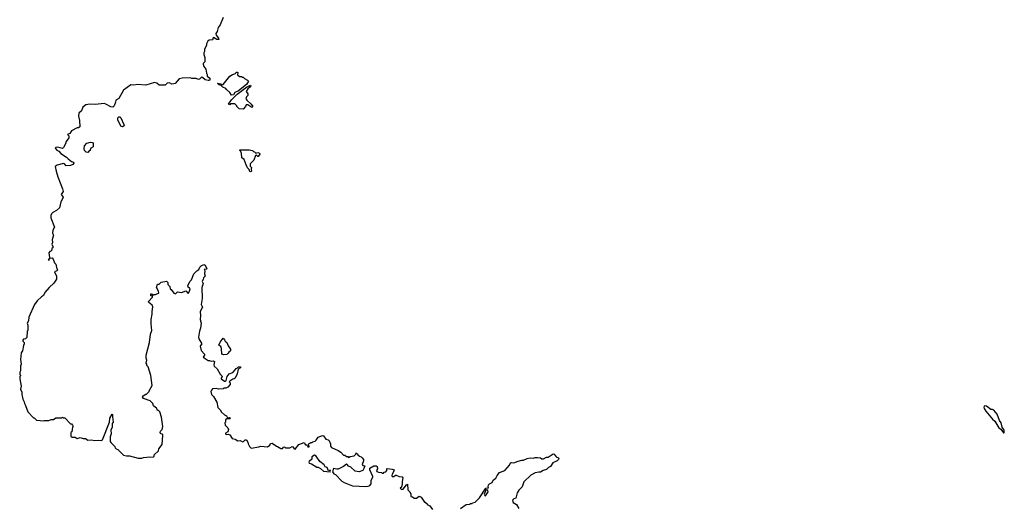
# Model space of a CAD drawing. Extents: x 1980017 to 2252640, y 74400 to 266395.
# Tile 109 of 256: x 2010750 to 2023995, y 223123 to 229662. Entities that reach past the tile are written whole.
import ezdxf

# ---------------------------------------------------------------- set-up
doc = ezdxf.new("R2010")
doc.units = 0

msp = doc.modelspace()

# ---------------------------------------------------------------- linework, layer by layer
at = {"layer": '0CON20XD'}
for points in [[(2013485, 229690), (2013447, 229593), (2013422, 229555), (2013407, 229505), (2013390, 229475), (2013394, 229455), (2013424, 229415), (2013428, 229395), (2013404, 229394), (2013355, 229422), (2013348, 229415), (2013350, 229395), (2013345, 229390), (2013301, 229389), (2013282, 229375), (2013264, 229336), (2013262, 229315), (2013238, 229265), (2013238, 229235), (2013228, 229215), (2013228, 229195), (2013240, 229155), (2013240, 229095), (2013220, 229075), (2013220, 229065), (2013228, 229035), (2013252, 228995), (2013262, 228945), (2013272, 228925), (2013270, 228905), (2013306, 228876), (2013309, 228855), (2013304, 228846), (2013285, 228844), (2013244, 228854), (2013210, 228885), (2013195, 228890), (2013170, 228865), (2013155, 228860), (2013125, 228872), (2013067, 228873), (2013045, 228880), (2012935, 228877), (2012894, 228866), (2012840, 228805), (2012825, 228798), (2012797, 228797), (2012765, 228812), (2012732, 228808), (2012715, 228790), (2012705, 228782), (2012624, 228784), (2012595, 228808), (2012565, 228818), (2012445, 228782), (2012335, 228790), (2012285, 228780), (2012245, 228787), (2012145, 228717), (2012085, 228602), (2012045, 228582), (2012041, 228555), (2012022, 228505), (2012005, 228487), (2011975, 228489), (2011909, 228529), (2011885, 228535), (2011765, 228521), (2011695, 228525), (2011641, 228519), (2011599, 228485), (2011581, 228439), (2011544, 228404), (2011540, 228365), (2011554, 228306), (2011557, 228223), (2011542, 228208), (2011525, 228208), (2011445, 228168), (2011426, 228134), (2011392, 228118), (2011410, 228100), (2011411, 228075), (2011374, 228025), (2011365, 227995), (2011341, 227945), (2011325, 227930), (2011265, 227948), (2011235, 227945), (2011228, 227935), (2011249, 227909), (2011275, 227894), (2011303, 227865), (2011381, 227815), (2011400, 227790), (2011445, 227757), (2011475, 227747), (2011478, 227735), (2011464, 227715), (2011435, 227703), (2011375, 227699), (2011354, 227724), (2011338, 227728), (2011255, 227708), (2011229, 227691), (2011241, 227625), (2011265, 227550), (2011325, 227390), (2011333, 227355), (2011308, 227315), (2011333, 227275), (2011323, 227245), (2011303, 227215), (2011286, 227134), (2011243, 227097), (2011195, 227072), (2011180, 227055), (2011171, 227029), (2011171, 227001), (2011219, 226875), (2011194, 226835), (2011192, 226795), (2011203, 226765), (2011188, 226708), (2011193, 226667), (2011183, 226645), (2011198, 226615), (2011198, 226595), (2011182, 226585), (2011180, 226555), (2011155, 226547), (2011143, 226527), (2011152, 226465), (2011150, 226450), (2011134, 226434), (2011145, 226430), (2011150, 226450), (2011162, 226458), (2011185, 226460), (2011200, 226445), (2011220, 226395), (2011237, 226377), (2011243, 226333), (2011260, 226295), (2011250, 226285), (2011218, 226275), (2011246, 226215), (2011244, 226176), (2011209, 226121), (2011147, 226063), (2011088, 225995), (2011072, 225955), (2011045, 225938), (2010985, 225882), (2010948, 225835), (2010872, 225665), (2010867, 225613), (2010850, 225585), (2010860, 225555), (2010860, 225515), (2010858, 225485), (2010850, 225475), (2010847, 225393), (2010828, 225372), (2010803, 225367), (2010792, 225355), (2010793, 225343), (2010810, 225325), (2010810, 225305), (2010800, 225285), (2010787, 225213), (2010772, 225185), (2010762, 225095), (2010770, 225035), (2010762, 225005), (2010760, 224945), (2010750, 224925), (2010750, 224895), (2010760, 224885), (2010760, 224875), (2010750, 224865), (2010750, 224835), (2010770, 224735), (2010762, 224695), (2010780, 224655), (2010780, 224625), (2010793, 224563), (2010812, 224525), (2010813, 224503), (2010827, 224477), (2010861, 224391), (2010935, 224310), (2010945, 224310), (2010975, 224282), (2011075, 224272), (2011085, 224278), (2011142, 224278), (2011175, 224290), (2011205, 224290), (2011235, 224310), (2011315, 224310), (2011325, 224320), (2011335, 224310), (2011355, 224310), (2011435, 224230), (2011445, 224230), (2011462, 224212), (2011468, 224195), (2011460, 224185), (2011450, 224125), (2011440, 224115), (2011440, 224065), (2011455, 224050), (2011495, 224050), (2011525, 224032), (2011565, 224048), (2011605, 224032), (2011635, 224032), (2011665, 224012), (2011715, 224018), (2011755, 224008), (2011815, 224012), (2011845, 224007), (2011865, 224017), (2011959, 224255), (2011963, 224307), (2011995, 224360), (2012000, 224355), (2011998, 224325), (2012008, 224255), (2011994, 224236), (2011992, 224185), (2011976, 224145), (2011981, 224095), (2011967, 224055), (2011968, 223995), (2011975, 223980), (2012030, 223925), (2012035, 223910), (2012050, 223895), (2012070, 223885), (2012145, 223812), (2012187, 223803), (2012225, 223802), (2012345, 223768), (2012392, 223768), (2012415, 223778), (2012462, 223782), (2012495, 223788), (2012547, 223783), (2012560, 223795), (2012560, 223815), (2012615, 223870), (2012620, 223895), (2012667, 223955), (2012676, 224075), (2012675, 224088), (2012645, 224100), (2012640, 224115), (2012645, 224133), (2012668, 224155), (2012674, 224195), (2012658, 224322), (2012635, 224392), (2012615, 224410), (2012602, 224412), (2012590, 224445), (2012575, 224450), (2012550, 224475), (2012540, 224505), (2012505, 224540), (2012415, 224570), (2012402, 224595), (2012411, 224609), (2012445, 224630), (2012455, 224630), (2012490, 224665), (2012490, 224675), (2012532, 224745), (2012512, 224882), (2012497, 224937), (2012477, 224997), (2012460, 225015), (2012460, 225035), (2012450, 225045), (2012460, 225085), (2012452, 225115), (2012453, 225155), (2012498, 225325), (2012508, 225435), (2012529, 225485), (2012517, 225575), (2012517, 225635), (2012534, 225706), (2012531, 225741), (2012542, 225805), (2012533, 225825), (2012485, 225860), (2012482, 225875), (2012538, 225935), (2012538, 225948), (2012515, 225950), (2012515, 225977), (2012525, 225978), (2012535, 225960), (2012545, 225960), (2012553, 225967), (2012575, 225968), (2012595, 225980), (2012620, 225985), (2012618, 226015), (2012592, 226065), (2012605, 226110), (2012625, 226110), (2012655, 226136), (2012725, 226150), (2012745, 226130), (2012743, 226105), (2012768, 226075), (2012772, 226045), (2012788, 226035), (2012825, 225988), (2012845, 225980), (2012862, 225998), (2012875, 226003), (2012925, 225998), (2012985, 226017), (2013015, 225982), (2013036, 226014), (2013041, 226045), (2013036, 226056), (2013015, 226068), (2013010, 226085), (2013040, 226145), (2013060, 226165), (2013093, 226247), (2013131, 226289), (2013160, 226305), (2013172, 226335), (2013192, 226355), (2013225, 226370), (2013247, 226365), (2013268, 226315), (2013262, 226308), (2013233, 226307), (2013240, 226285), (2013238, 226245), (2013243, 226217), (2013224, 226195), (2013220, 226175), (2013203, 226145), (2013220, 226115), (2013200, 226065), (2013203, 225915), (2013191, 225835), (2013205, 225810), (2013208, 225795), (2013198, 225785), (2013178, 225735), (2013182, 225685), (2013178, 225635), (2013190, 225585), (2013182, 225515), (2013168, 225475), (2013157, 225395), (2013158, 225375), (2013200, 225305), (2013180, 225285), (2013178, 225275), (2013192, 225215), (2013238, 225165), (2013238, 225155), (2013220, 225125), (2013285, 225081), (2013305, 225083), (2013325, 225073), (2013356, 225076), (2013370, 225070), (2013360, 225025), (2013364, 225004), (2013405, 224970), (2013447, 224897), (2013470, 224875), (2013472, 224865), (2013458, 224845), (2013460, 224835), (2013505, 224803), (2013517, 224803), (2013527, 224813), (2013543, 224867), (2013570, 224905), (2013615, 224920), (2013650, 224955), (2013660, 224975), (2013678, 224982), (2013693, 224997), (2013720, 224995), (2013720, 224985), (2013688, 224965), (2013676, 224904), (2013650, 224845), (2013636, 224834), (2013615, 224833), (2013578, 224805), (2013570, 224795), (2013582, 224782), (2013582, 224758), (2013550, 224725), (2013525, 224710), (2013495, 224710), (2013485, 224700), (2013425, 224698), (2013395, 224708), (2013345, 224700), (2013330, 224685), (2013323, 224667), (2013332, 224625), (2013355, 224600), (2013402, 224522), (2013415, 224450), (2013449, 224419), (2013465, 224390), (2013505, 224353)], [(2013600, 228650), (2013576, 228685), (2013531, 228725), (2013525, 228738), (2013484, 228754), (2013458, 228778), (2013432, 228785), (2013412, 228805), (2013415, 228810), (2013455, 228800), (2013467, 228787), (2013485, 228791), (2013577, 228903), (2013613, 228927), (2013651, 228939), (2013661, 228955), (2013675, 228959), (2013683, 228953), (2013682, 228922), (2013705, 228900), (2013735, 228900), (2013745, 228890), (2013755, 228890), (2013775, 228870), (2013815, 228850), (2013828, 228835), (2013800, 228790), (2013692, 228708), (2013645, 228683), (2013625, 228654), (2013600, 228650)], [(2013755, 228460), (2013703, 228463), (2013670, 228495), (2013670, 228505), (2013645, 228530), (2013585, 228530), (2013575, 228520), (2013560, 228525), (2013600, 228585), (2013677, 228663), (2013802, 228755), (2013855, 228780), (2013860, 228775), (2013847, 228755), (2013818, 228732), (2013798, 228695), (2013818, 228665), (2013818, 228645), (2013800, 228625), (2013792, 228605), (2013805, 228582), (2013866, 228526), (2013887, 228495), (2013874, 228484), (2013818, 228518), (2013795, 228520), (2013786, 228494), (2013755, 228460)], [(2012135, 228221), (2012111, 228231), (2012072, 228315), (2012072, 228345), (2012085, 228358), (2012095, 228358), (2012112, 228342), (2012151, 228255), (2012154, 228235), (2012135, 228221)], [(2011665, 227879), (2011645, 227881), (2011622, 227902), (2011616, 227925), (2011622, 227965), (2011655, 228001), (2011704, 228016), (2011725, 228013), (2011737, 228005), (2011740, 227955), (2011708, 227935), (2011698, 227915), (2011698, 227902), (2011685, 227898), (2011665, 227879)], [(2013855, 227618), (2013844, 227624), (2013838, 227648), (2013815, 227672), (2013795, 227710), (2013768, 227785), (2013738, 227805), (2013733, 227865), (2013720, 227900), (2013710, 227905), (2013710, 227915), (2013835, 227913), (2013882, 227902), (2013895, 227890), (2013908, 227888), (2013925, 227870), (2013955, 227878), (2013978, 227868), (2013980, 227855), (2013958, 227822), (2013952, 227822), (2013935, 227840), (2013922, 227838), (2013900, 227775), (2013850, 227725), (2013852, 227695), (2013867, 227675), (2013863, 227655), (2013870, 227625), (2013865, 227620), (2013855, 227618)], [(2013495, 225158), (2013468, 225168), (2013463, 225245), (2013455, 225268), (2013428, 225288), (2013445, 225330), (2013485, 225380), (2013505, 225362), (2013515, 225342), (2013538, 225325), (2013555, 225280), (2013588, 225235), (2013585, 225210), (2013564, 225196), (2013555, 225180), (2013535, 225162), (2013495, 225158)], [(2023995, 224110), (2023992, 224145), (2023968, 224185), (2023953, 224245), (2023932, 224275), (2023899, 224359), (2023854, 224414), (2023835, 224422), (2023815, 224422), (2023755, 224468), (2023730, 224475), (2023718, 224455), (2023723, 224435), (2023745, 224402), (2023835, 224293), (2023866, 224266), (2023923, 224175), (2023949, 224159), (2023985, 224110), (2023995, 224110)], [(2013505, 224353), (2013530, 224340), (2013545, 224310), (2013574, 224316), (2013587, 224305), (2013575, 224298), (2013535, 224300), (2013520, 224285), (2013520, 224255), (2013510, 224245), (2013512, 224215), (2013550, 224175), (2013558, 224155), (2013548, 224125), (2013520, 224105), (2013520, 224095), (2013528, 224088), (2013555, 224090), (2013575, 224082), (2013610, 224035), (2013647, 224027), (2013685, 224002), (2013715, 224008), (2013745, 223990), (2013760, 223995), (2013785, 224018), (2013800, 224015), (2013820, 223985), (2013825, 223960), (2013842, 223925), (2013865, 223902), (2013965, 223920), (2013995, 223932), (2014085, 223922), (2014116, 223944), (2014122, 223965), (2014145, 223973), (2014205, 223930), (2014218, 223928), (2014265, 223900), (2014285, 223900), (2014305, 223920), (2014318, 223918), (2014325, 223910), (2014382, 223908), (2014415, 223928), (2014425, 223922), (2014444, 223894), (2014455, 223892), (2014505, 223952), (2014575, 223980), (2014595, 223950), (2014608, 223948), (2014618, 223938), (2014625, 223922), (2014645, 223920), (2014640, 223945), (2014630, 223955), (2014642, 223968), (2014655, 223970), (2014665, 223980), (2014685, 223980), (2014695, 223990), (2014725, 224000), (2014739, 224011), (2014765, 224052), (2014825, 224072), (2014838, 224068), (2014870, 224025), (2014898, 224018), (2014918, 223998), (2014920, 223975), (2014930, 223965), (2014933, 223933), (2014944, 223914), (2015035, 223872), (2015069, 223849), (2015105, 223810), (2015125, 223810), (2015145, 223790), (2015165, 223790), (2015175, 223780), (2015195, 223790), (2015248, 223802), (2015270, 223825), (2015275, 223840), (2015282, 223832), (2015295, 223830), (2015300, 223815), (2015320, 223795), (2015345, 223788), (2015356, 223776), (2015375, 223750), (2015377, 223735), (2015356, 223685), (2015365, 223671), (2015392, 223665), (2015381, 223629), (2015365, 223606), (2015316, 223584), (2015264, 223594), (2015205, 223647), (2015175, 223663), (2015156, 223686), (2015145, 223687), (2015104, 223656), (2015036, 223624), (2015015, 223621), (2014971, 223629), (2014960, 223585), (2014978, 223558), (2014998, 223548), (2015085, 223459), (2015115, 223441), (2015225, 223400), (2015405, 223389), (2015438, 223392), (2015459, 223401), (2015477, 223423), (2015478, 223475), (2015500, 223515), (2015500, 223525), (2015458, 223615), (2015458, 223635), (2015515, 223667), (2015546, 223666), (2015558, 223658), (2015563, 223627), (2015550, 223605), (2015555, 223590), (2015575, 223580), (2015617, 223577), (2015625, 223570), (2015645, 223570), (2015655, 223580), (2015676, 223584), (2015688, 223605), (2015688, 223625), (2015695, 223632), (2015761, 223621), (2015786, 223615), (2015780, 223585), (2015759, 223555), (2015756, 223535), (2015762, 223522), (2015785, 223524), (2015805, 223542), (2015815, 223542), (2015854, 223524), (2015895, 223518), (2015902, 223505), (2015894, 223455), (2015896, 223424), (2015885, 223380), (2015870, 223365), (2015881, 223351), (2015909, 223351), (2015955, 223410), (2015968, 223418), (2015970, 223345), (2016000, 223315), (2016010, 223285), (2016010, 223255), (2016035, 223250), (2016057, 223233), (2016087, 223233), (2016125, 223258), (2016150, 223245), (2016185, 223190), (2016195, 223180), (2016205, 223180), (2016230, 223155), (2016230, 223145), (2016265, 223130), (2016305, 223080)], [(2014925, 223584), (2014933, 223595), (2014925, 223610), (2014905, 223600), (2014888, 223645), (2014861, 223651), (2014845, 223678), (2014788, 223725), (2014736, 223796), (2014715, 223808), (2014682, 223788), (2014678, 223755), (2014642, 223725), (2014638, 223715), (2014642, 223702), (2014675, 223692), (2014745, 223648), (2014765, 223648), (2014795, 223632), (2014835, 223597), (2014925, 223584)], [(2016680, 223095), (2016755, 223148), (2016805, 223150), (2016815, 223160), (2016835, 223160), (2016842, 223168), (2016875, 223180), (2016935, 223238), (2017022, 223365), (2017055, 223370), (2017050, 223385), (2017055, 223410), (2017070, 223425), (2017106, 223444), (2017118, 223472), (2017157, 223503), (2017171, 223535), (2017205, 223578), (2017274, 223606), (2017338, 223675), (2017354, 223706), (2017365, 223710), (2017395, 223709), (2017455, 223731), (2017505, 223742), (2017529, 223741), (2017578, 223765), (2017615, 223776), (2017655, 223771), (2017685, 223780), (2017715, 223780), (2017755, 223772), (2017775, 223762), (2017795, 223762), (2017835, 223782), (2017857, 223783), (2017925, 223828), (2017940, 223825), (2017965, 223787), (2018000, 223775), (2018002, 223765), (2017998, 223752), (2017978, 223735), (2017924, 223706), (2017892, 223658), (2017862, 223645), (2017835, 223619), (2017790, 223605), (2017755, 223580), (2017732, 223582), (2017685, 223573), (2017625, 223541), (2017530, 223450), (2017509, 223385), (2017465, 223340), (2017441, 223305), (2017426, 223234), (2017395, 223223), (2017379, 223205), (2017389, 223175), (2017431, 223145), (2017466, 223095)], [(2017015, 223262), (2017053, 223315), (2017046, 223336), (2017035, 223342), (2017020, 223340), (2017000, 223285), (2017005, 223270), (2017015, 223262)]]:
    msp.add_lwpolyline(points, dxfattribs=at)

doc.saveas('drawing.dxf')
